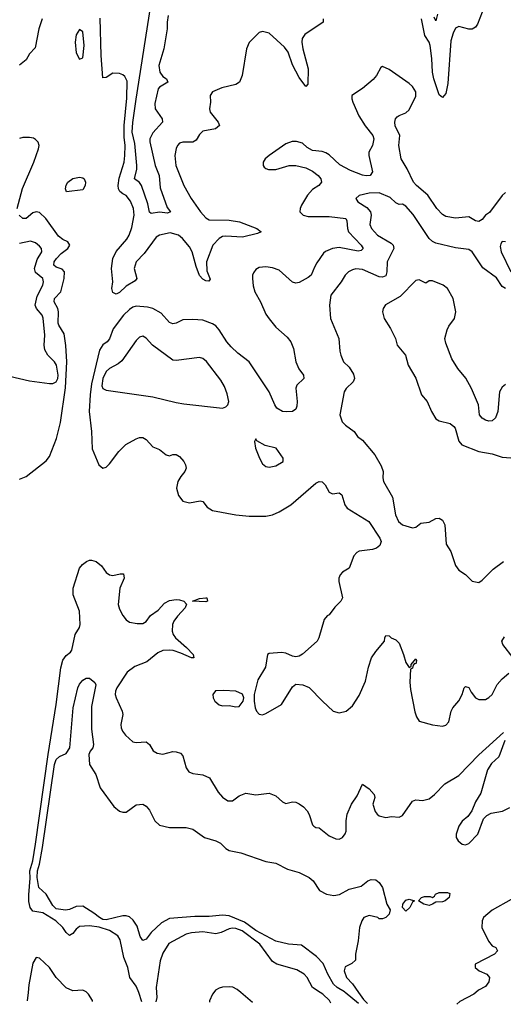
# Model space of a CAD drawing. Header units: inches. Extents: x 1552611 to 1694776, y 811966 to 917215.
# Tile 102 of 256: x 1633951 to 1636856, y 819928 to 825846. Entities that reach past the tile are written whole.
import ezdxf

# ---------------------------------------------------------------- set-up
doc = ezdxf.new("R2010")
doc.units = ezdxf.units.IN
doc.header["$MEASUREMENT"] = 0
doc.layers.add('B6831', color=7, linetype='Continuous')
doc.layers.add('B6832', color=7, linetype='Continuous')

msp = doc.modelspace()

# ---------------------------------------------------------------- linework, layer by layer
at = {"layer": 'B6831', "color": 5}
for points, elevation in [([(1634001.3, 820000), (1633996.3, 819949.1)], 820), ([(1634388.7, 819945.9), (1634387.1, 819950), (1634363.5, 819990), (1634353.5, 820000)], 820), ([(1634684.3, 819943.5), (1634665.6, 820000)], 780), ([(1634772.4, 820000), (1634774.6, 819970), (1634767.7, 819942.8)], 780), ([(1635118, 820000), (1635110, 819989.5), (1635091.8, 819948.2), (1635090.2, 819940.2)], 820), ([(1635350, 819938.1), (1635278.5, 820000)], 820), ([(1635819.4, 819934.3), (1635812.5, 819950), (1635772.2, 819990), (1635756.6, 820000)], 780), ([(1635985.7, 819932.9), (1635905.6, 820000)], 760), ([(1635986.2, 820000), (1636016.5, 819956.5), (1636039.8, 819932.5)], 760), ([(1636691, 820000), (1636679.1, 819990), (1636594.1, 819945.9), (1636577.3, 819928.1)], 780)]:
    msp.add_lwpolyline(points, dxfattribs=dict(at, elevation=elevation))
at = {"layer": 'B6832', "color": 5}
for points, elevation in [([(1634842.5, 825870), (1634836.6, 825830), (1634837.2, 825790), (1634816.1, 825670), (1634787.2, 825570), (1634792.7, 825530), (1634810, 825504.4), (1634832.7, 825490), (1634841.6, 825470), (1634790, 825439.8), (1634783.2, 825430), (1634762.9, 825342.9), (1634764.3, 825310), (1634806.9, 825250), (1634809.5, 825230), (1634750, 825165.6), (1634733.5, 825130), (1634732.1, 825112.1), (1634764.9, 824970), (1634789.1, 824910), (1634794.5, 824834.5), (1634837.6, 824717.6), (1634856.9, 824690), (1634838.1, 824681.9), (1634790, 824688.5), (1634740.7, 824680.7), (1634730, 824689.2), (1634719.9, 824739.9), (1634682.6, 824850), (1634670, 824867.3), (1634639.7, 824890), (1634653.6, 824946.4), (1634654.5, 824970), (1634642.3, 825102.3), (1634626.3, 825170), (1634630, 825228.2), (1634650, 825368.4), (1634756.3, 826050)], 760), ([(1634086.4, 825850), (1634065.1, 825790), (1634044.1, 825675.9), (1634010, 825640.8), (1633990, 825604.2), (1633950, 825572.1)], 780), ([(1635774.9, 825850), (1635774.9, 825830), (1635663.9, 825756.1), (1635648.4, 825731.6), (1635646.4, 825710), (1635651.9, 825670), (1635684.6, 825550), (1635682.4, 825457.6), (1635670, 825444.7), (1635630, 825498.4), (1635590, 825574.2), (1635563.7, 825650), (1635541.4, 825681.4), (1635450, 825764.2), (1635410, 825774.4), (1635390, 825768.1), (1635330, 825708), (1635314.3, 825670), (1635286.4, 825510), (1635271.6, 825470), (1635250, 825455.9), (1635164.7, 825435.3), (1635108.5, 825411.5), (1635094.7, 825390), (1635096.8, 825350), (1635091.2, 825310), (1635094.7, 825290), (1635142.8, 825230), (1635151.1, 825208.9), (1635127.3, 825190), (1635050, 825176.3), (1635030, 825155.8), (1635010, 825122.2), (1634991, 825109), (1634930, 825109.8), (1634910, 825103.1), (1634897.8, 825090), (1634890, 825072.3), (1634882.3, 825030), (1634889.4, 824970), (1634937.7, 824850), (1634980.6, 824770), (1635037.7, 824690), (1635070, 824653.8), (1635090, 824643), (1635210, 824641), (1635270.5, 824630.5), (1635375.6, 824590), (1635401.3, 824570), (1635379.6, 824560.4), (1635290, 824538.7), (1635190, 824544.8), (1635170, 824542.1), (1635148.6, 824530), (1635111.3, 824490), (1635072.5, 824390), (1635075.4, 824335.4), (1635094.2, 824285.8), (1635086.4, 824273.6), (1635070, 824275.6), (1635050, 824286), (1635030, 824307.2), (1635010, 824361.6), (1634987.1, 824450), (1634970, 824480.3), (1634929, 824530), (1634904, 824550), (1634854.9, 824565.1), (1634790, 824549.8), (1634770, 824538.2), (1634698.9, 824441.1), (1634651.4, 824390), (1634638.6, 824350), (1634653.7, 824290), (1634644.8, 824275.2), (1634590, 824244.9), (1634550, 824205.9), (1634530, 824196.7), (1634510, 824205.4), (1634504.6, 824230), (1634510.9, 824270.9), (1634501.9, 824350), (1634510, 824410), (1634530, 824452.3), (1634593.4, 824526.6), (1634608.4, 824550), (1634623.6, 824596.4), (1634638.1, 824670), (1634634.5, 824710), (1634615.9, 824755.9), (1634590, 824789.2), (1634570, 824798.5), (1634553.1, 824813.1), (1634545.2, 824830), (1634542.9, 824850), (1634547.7, 824892.3), (1634577.4, 824990), (1634582.6, 825030), (1634584.2, 825090), (1634578.6, 825138.6), (1634578.1, 825210), (1634593.5, 825373.5), (1634595.5, 825475.5), (1634583.2, 825503.2), (1634570, 825514), (1634550, 825521.2), (1634510, 825524), (1634470, 825497.2), (1634450, 825495.3), (1634440.8, 825630), (1634434.7, 825854.7)], 780), ([(1636730.2, 825890), (1636701.3, 825818.7), (1636690, 825801), (1636670, 825788.7), (1636650, 825788.7), (1636590, 825804.7), (1636570, 825794), (1636554.6, 825765.4), (1636541.7, 825718.3), (1636522.8, 825462.8), (1636510, 825402.6), (1636490, 825378.5), (1636470, 825393.3), (1636438.5, 825490), (1636430.8, 825530), (1636427.6, 825612.4), (1636417.1, 825690), (1636409.9, 825709.9), (1636384.8, 825750), (1636365.3, 825850)], 780), ([(1636461.3, 825878.7), (1636450, 825839.5), (1636441.4, 825861.4)], 760), ([(1636870, 824806.9), (1636850, 824789.7), (1636772.5, 824687.5), (1636750, 824669.8), (1636730, 824644.4), (1636710, 824632.8), (1636690, 824636.8), (1636650, 824659.8), (1636570, 824651.8), (1636510, 824663.2), (1636490, 824674.2), (1636456.8, 824710), (1636403.2, 824790), (1636334.1, 824850), (1636317.3, 824870), (1636278.2, 824950), (1636242.6, 825010), (1636228.7, 825090), (1636235, 825150), (1636206.8, 825206.8), (1636204.5, 825230), (1636209.4, 825250), (1636218.6, 825261.4), (1636230, 825270.7), (1636270, 825285), (1636290, 825304.3), (1636330, 825386), (1636330, 825412.4), (1636310, 825444.6), (1636290, 825462.7), (1636170, 825546.2), (1636130, 825565.1), (1636120.9, 825559.1), (1636094, 825510), (1636074.2, 825485.8), (1636010, 825431.5), (1635947.1, 825390), (1635946.6, 825370), (1635953.1, 825350), (1635988.2, 825268.2), (1636026.7, 825206.7), (1636072.8, 825150), (1636077.8, 825130), (1636070.2, 825089.8), (1636048.1, 825050), (1636048, 825030), (1636069.4, 824930.6), (1636055.6, 824910), (1636032.6, 824907.4), (1636010, 824911.4), (1635938.4, 824938.4), (1635873.6, 824973.6), (1635810, 825033.4), (1635790, 825046), (1635767.3, 825052.7), (1635710, 825058.9), (1635677.7, 825077.7), (1635650, 825103), (1635614, 825114), (1635587.3, 825112.7), (1635550, 825098.5), (1635448.7, 825030), (1635426, 825010), (1635413.7, 824990), (1635414, 824970), (1635420.2, 824960.2), (1635430.3, 824950.3), (1635446.2, 824946.2), (1635490, 824946), (1635570, 824968.4), (1635610, 824970.2), (1635670, 824954.7), (1635710, 824934.7), (1635744.4, 824910), (1635760.8, 824890), (1635763.6, 824870), (1635747.6, 824850), (1635710, 824824.8), (1635679, 824790), (1635643.5, 824730), (1635635.2, 824710), (1635634.7, 824690), (1635653.7, 824670), (1635683.1, 824663.1), (1635810, 824662.6), (1635910.1, 824650.1), (1635916.3, 824636.3), (1635919.4, 824590), (1635926.6, 824570), (1636002.5, 824490), (1636013.8, 824470), (1636002.4, 824457.6), (1635985.2, 824454.8), (1635870, 824475.8), (1635830.4, 824470), (1635787.8, 824452.2), (1635776.9, 824443.1), (1635735.9, 824384.1), (1635721.1, 824358.9), (1635702.7, 824310), (1635684.6, 824295.4), (1635630, 824266.2), (1635610, 824262.5), (1635590, 824268.8), (1635510, 824340.2), (1635470, 824353.8), (1635430, 824359.8), (1635390, 824355.3), (1635370, 824343.5), (1635355.5, 824324.5), (1635350.2, 824310), (1635350.2, 824289.8), (1635353.7, 824246.3), (1635363, 824210), (1635397.2, 824150), (1635430, 824076.6), (1635450, 824048.1), (1635490, 823998), (1635557.7, 823937.7), (1635579.2, 823910), (1635594.8, 823870), (1635608.8, 823790), (1635626.9, 823746.9), (1635655, 823710), (1635658.2, 823690), (1635614.9, 823650), (1635608.8, 823631.2), (1635618.2, 823550), (1635616.4, 823523.6), (1635610, 823505.1), (1635590.4, 823490), (1635551.8, 823488.2), (1635529.7, 823490), (1635495.5, 823510), (1635482.6, 823530), (1635449.9, 823610), (1635330.3, 823790), (1635261.2, 823841.2), (1635220.3, 823880.3), (1635195.5, 823910), (1635150, 823982.5), (1635130, 824004.8), (1635110, 824018.3), (1635050, 824039.3), (1634990, 824043.8), (1634930, 824041.1), (1634890, 824021.1), (1634870, 824017.6), (1634850, 824026), (1634801.4, 824081.4), (1634750, 824109.3), (1634718.3, 824118.3), (1634650, 824124), (1634630, 824117.9), (1634610, 824104.1), (1634575.2, 824070), (1634513, 823987), (1634490, 823926.8), (1634476, 823910), (1634449.5, 823890.5), (1634430, 823859.4), (1634382.6, 823657.4), (1634373.2, 823590), (1634367.3, 823490), (1634381.5, 823370), (1634385.7, 823265.7), (1634426.3, 823170), (1634450, 823150.4), (1634470, 823155.8), (1634490, 823175.8), (1634545.6, 823250), (1634587.8, 823292.2), (1634650, 823327.2), (1634670, 823334.8), (1634690, 823335.2), (1634710, 823322.6), (1634750, 823279.3), (1634790, 823262.6), (1634830, 823230.2), (1634850, 823224.9), (1634870, 823231.5), (1634890, 823231.5), (1634910, 823220.9), (1634936.5, 823190), (1634947.8, 823170), (1634951.4, 823150), (1634943.1, 823130), (1634919.1, 823100.9), (1634901.2, 823070), (1634892.3, 823030), (1634905.5, 822985.5), (1634930, 822952), (1634970, 822942.8), (1635034.9, 822954.9), (1635050.2, 822950.2), (1635076.4, 822916.4), (1635110, 822896), (1635250, 822870.2), (1635330, 822861.5), (1635430, 822861.6), (1635470, 822869.3), (1635510, 822887.1), (1635579.7, 822930), (1635730, 823060.3), (1635750, 823070.2), (1635768.5, 823068.5), (1635786, 823050), (1635810, 823005.5), (1635830, 822997), (1635870, 823002.6), (1635886.4, 822990), (1635904.7, 822930), (1635917.6, 822910), (1636047.8, 822830), (1636114.2, 822730), (1636122.8, 822710), (1636114.4, 822685.6), (1636094, 822670), (1636070, 822662.2), (1635990, 822651.9), (1635976.4, 822643.6), (1635957.5, 822622.5), (1635930.1, 822549.9), (1635890, 822524.7), (1635875.3, 822510), (1635868.2, 822490), (1635868.2, 822470), (1635890.4, 822370), (1635880.4, 822350), (1635844.3, 822315.7), (1635810, 822269.4), (1635797.5, 822262.5), (1635779.1, 822240.9), (1635747.8, 822130), (1635738, 822110), (1635650, 822031.8), (1635630, 822020.5), (1635610, 822016.9), (1635590, 822020.5), (1635550, 822038.4), (1635523.3, 822043.3), (1635450, 822037), (1635438.8, 822030), (1635426.5, 821953.5), (1635381.9, 821878.1), (1635359.8, 821790), (1635358.9, 821750), (1635365.4, 821710), (1635374, 821690), (1635390, 821671.7), (1635410, 821667.8), (1635430, 821676.1), (1635524.4, 821730), (1635590, 821835.5), (1635610, 821851.7), (1635651.4, 821848.6), (1635690, 821832.6), (1635769.2, 821749.2), (1635834, 821690), (1635870, 821680.2), (1635913, 821690), (1635950, 821721.7), (1635990, 821783.6), (1636027.6, 821870), (1636045.5, 821954.5), (1636063.9, 822010), (1636090, 822048.6), (1636142.7, 822110), (1636143.7, 822130), (1636150, 822144.7), (1636170, 822142), (1636182, 822130), (1636210, 822118.8), (1636230, 822099.1), (1636257.3, 822030), (1636270, 821982), (1636290, 821952), (1636302, 821958), (1636302, 821970), (1636330, 822004.7), (1636334.9, 821994.9), (1636330, 821975.3), (1636323.6, 821976.4), (1636314.4, 821965.6), (1636310, 821948.7), (1636298, 821942), (1636295.2, 821864.8), (1636299.3, 821819.3), (1636325.7, 821685.7), (1636335.4, 821655.4), (1636350, 821630.4), (1636430, 821607), (1636490, 821600.3), (1636510, 821604.9), (1636530, 821626), (1636543.1, 821690), (1636552.3, 821710), (1636590, 821752.9), (1636608.7, 821790), (1636621.4, 821830), (1636630, 821838.6), (1636650, 821831.3), (1636663.1, 821803.1), (1636690, 821770.1), (1636710, 821760.1), (1636750, 821760.5), (1636770, 821771.5), (1636789.1, 821790), (1636820.2, 821850), (1636850, 821884), (1636890, 821919.2)], 820), ([(1633935.4, 824710), (1633968.2, 824831.8), (1634036, 824990), (1634064.2, 825070), (1634067.3, 825090), (1634060.9, 825110), (1634046, 825126), (1634032.6, 825132.6), (1634010, 825138), (1633970, 825138), (1633950, 825131.2)], 820), ([(1636870, 824229.4), (1636850, 824242.7), (1636814.6, 824294.6), (1636733.3, 824353.3), (1636670, 824449.7), (1636650, 824463.5), (1636570, 824473.8), (1636450, 824502.3), (1636430, 824511.7), (1636410, 824529.8), (1636314.5, 824674.5), (1636270, 824724.7), (1636250, 824737.4), (1636230, 824735.6), (1636210, 824745.1), (1636176.6, 824776.6), (1636110, 824805.8), (1636050, 824802.9), (1635990, 824789.6), (1635970.4, 824770), (1635983.1, 824750), (1636037.3, 824717.3), (1636058.6, 824690), (1636061.7, 824670), (1636055.3, 824615.3), (1636064.9, 824590), (1636101.1, 824550), (1636182.2, 824502.2), (1636194.3, 824490), (1636198.9, 824470), (1636159.4, 824390), (1636157.2, 824330), (1636150, 824306.4), (1636130, 824297.3), (1636110, 824299.3), (1636010, 824344.5), (1635971, 824349), (1635950, 824343.1), (1635926, 824330), (1635905.3, 824310), (1635881.5, 824270), (1635819.3, 824190), (1635813, 824130), (1635817.6, 824050), (1635868.7, 823930), (1635873.8, 823853.8), (1635879.5, 823830), (1635896.4, 823790), (1635930, 823757), (1635956.1, 823716.1), (1635963.2, 823690), (1635954.3, 823670), (1635911.8, 823630), (1635901.1, 823610), (1635874.6, 823470), (1635888.1, 823428.1), (1635907.9, 823407.9), (1635960.7, 823370), (1635980.9, 823340.9), (1636010, 823319.3), (1636084.4, 823230), (1636123.4, 823163.4), (1636134, 823130), (1636132.8, 823092.8), (1636137.1, 823070), (1636190, 822976), (1636209.3, 822869.3), (1636226.5, 822830), (1636250, 822810.3), (1636310, 822790.7), (1636330, 822794.8), (1636360.6, 822819.4), (1636410, 822825.8), (1636450, 822847.4), (1636470, 822850.3), (1636490, 822837), (1636505.5, 822810), (1636513, 822693), (1636540.5, 822650), (1636570, 822564.7), (1636590, 822538), (1636630, 822511.3), (1636670, 822471.3), (1636710, 822462.8), (1636730, 822477.1), (1636796, 822544), (1636857.7, 822590)], 840), ([(1633950, 823083.8), (1633990, 823100.4), (1634110, 823193.4), (1634130, 823219.5), (1634171.3, 823328.7), (1634195, 823425), (1634226.2, 823633.8), (1634234.4, 823790), (1634228.2, 823888.2), (1634217.5, 823957.5), (1634185.1, 824010), (1634182.1, 824022.1), (1634183.5, 824090), (1634179.2, 824110), (1634157.6, 824150), (1634159, 824170), (1634198.6, 824210), (1634217.7, 824290), (1634219.6, 824330), (1634206.7, 824346.7), (1634170, 824359.2), (1634155.7, 824370), (1634157.5, 824390), (1634172.3, 824410), (1634200.5, 824439.5), (1634239.8, 824470), (1634252.8, 824490), (1634240.4, 824510), (1634210, 824524.4), (1634184, 824544), (1634108.3, 824650), (1634070, 824686.6), (1634050, 824691.6), (1634030, 824685.6), (1633990, 824651.3), (1633970, 824649.8), (1633946.8, 824670)], 820), ([(1633890, 823703.6), (1634010, 823675.1), (1634130, 823659.4), (1634150, 823658.3), (1634170, 823668.4), (1634179.4, 823690), (1634181.7, 823710), (1634172.7, 823770), (1634160.3, 823790), (1634119.8, 823830), (1634102.3, 823862.3), (1634096.8, 823890), (1634102.3, 823950), (1634090.9, 824050.9), (1634085, 824070), (1634051.9, 824110), (1634044.6, 824130), (1634055.1, 824184.9), (1634089.1, 824250), (1634094.6, 824270), (1634089.8, 824290), (1634045.9, 824325.9), (1634039.1, 824350), (1634055.8, 824404.2), (1634083.1, 824450), (1634081.4, 824470), (1634070, 824485.4), (1634045.3, 824505.3), (1634015.2, 824515.2), (1633950, 824500.2)], 840), ([(1636870, 824509.6), (1636850, 824511.8), (1636841.2, 824498.8), (1636838, 824482), (1636844.4, 824450), (1636902, 824330)], 840), ([(1636870, 823654), (1636850, 823637), (1636832.7, 823610), (1636824.4, 823490), (1636810, 823453.2), (1636790, 823435.1), (1636770, 823432.3), (1636750, 823438), (1636729.2, 823450), (1636712.7, 823470), (1636707.8, 823530), (1636666, 823630), (1636631.1, 823691.1), (1636582.7, 823750), (1636546.5, 823806.5), (1636510, 823902), (1636505.4, 823930), (1636519.1, 823980.9), (1636530, 824004), (1636562.9, 824050), (1636571.8, 824090), (1636554.3, 824170), (1636520.7, 824230), (1636495.1, 824250), (1636430, 824276.9), (1636410, 824276.2), (1636390, 824262.7), (1636350, 824281.6), (1636330, 824278.7), (1636237.6, 824182.4), (1636148.6, 824131.4), (1636134.8, 824110), (1636130.6, 824090), (1636140.5, 824050), (1636178, 823990), (1636208, 823930), (1636219.3, 823890), (1636268.2, 823830), (1636284.9, 823770), (1636330.3, 823690.3), (1636364, 823590), (1636399.1, 823550), (1636425.5, 823490), (1636450, 823447.3), (1636470, 823434), (1636538, 823418), (1636559.9, 823399.9), (1636566.8, 823390), (1636590, 823312), (1636606.8, 823290), (1636710, 823250.4), (1636790, 823237.3), (1636850, 823216.4), (1637003.6, 823203.6)], 860), ([(1634665.6, 820000), (1634662.3, 820010), (1634650, 820036.5), (1634611.7, 820090), (1634599.9, 820150), (1634577, 820210), (1634555.3, 820315.3), (1634540, 820340), (1634491.2, 820371.2), (1634428.7, 820391.3), (1634370, 820400.6), (1634310, 820396.5), (1634290, 820380.3), (1634270, 820352.9), (1634250, 820341.5), (1634230, 820359.3), (1634209.9, 820390), (1634167.3, 820430), (1634090, 820478.8), (1634030, 820488), (1634014.4, 820510), (1634006.4, 820546.4), (1634005.1, 820585.1), (1634013.4, 820686.6), (1634012.3, 820730), (1634028.8, 820790), (1634045.1, 820890), (1634121.4, 821430), (1634170.6, 821730), (1634197.7, 821950), (1634210, 821996.3), (1634230, 822025), (1634255.8, 822044.2), (1634263.5, 822056.5), (1634284, 822150), (1634310, 822193.4), (1634314.6, 822210), (1634309.9, 822290), (1634271.6, 822390), (1634271.2, 822430), (1634310, 822548.4), (1634328.4, 822571.6), (1634351.1, 822588.9), (1634370, 822597.1), (1634382.6, 822597.4), (1634410, 822589.4), (1634442.4, 822562.4), (1634470, 822523.7), (1634490.2, 822510.2), (1634510, 822506), (1634555.3, 822515.3), (1634574.8, 822514.8), (1634578.2, 822490), (1634553, 822430), (1634542.8, 822330), (1634550, 822302.8), (1634570, 822264.9), (1634590, 822238), (1634610, 822224.2), (1634656.3, 822216.3), (1634690, 822216.9), (1634710, 822228), (1634735.7, 822264.3), (1634782.8, 822297.2), (1634820.1, 822339.9), (1634850, 822355.9), (1634890, 822361.9), (1634910, 822359.8), (1634936.3, 822350), (1634952.3, 822332.3), (1634944.7, 822310), (1634898.7, 822261.3), (1634876.2, 822230), (1634869, 822210), (1634866.8, 822170), (1634872.5, 822150), (1634886.1, 822130), (1634952.6, 822072.6), (1634993.2, 822030), (1634997.1, 822010), (1634982.9, 822010), (1634918.8, 822038.8), (1634873.5, 822053.5), (1634850, 822057.4), (1634810, 822055.4), (1634779.9, 822040.1), (1634714.2, 821985.8), (1634642.4, 821957.6), (1634595.7, 821924.3), (1634535.2, 821830), (1634526.1, 821810), (1634525, 821790), (1634529.7, 821769.7), (1634566.7, 821690), (1634570.3, 821670), (1634558.3, 821610), (1634560.9, 821590), (1634569.3, 821569.3), (1634586.1, 821546.1), (1634630, 821505.7), (1634650, 821500.9), (1634710, 821505.3), (1634730, 821490.4), (1634752.1, 821452.1), (1634776.9, 821436.9), (1634810, 821432.4), (1634870, 821447), (1634890, 821446.4), (1634916.5, 821436.5), (1634930, 821421), (1634951.6, 821350), (1634966.1, 821326.1), (1634990, 821314.3), (1635050, 821308.2), (1635090.1, 821290.1), (1635143.6, 821203.6), (1635170, 821172.4), (1635201, 821150), (1635230, 821150.4), (1635270, 821181.7), (1635310, 821198), (1635370, 821187.8), (1635450, 821196.1), (1635490, 821180.3), (1635530, 821144.2), (1635550, 821135.3), (1635590, 821144.4), (1635610, 821142.6), (1635630, 821133.1), (1635655.2, 821115.2), (1635678, 821090), (1635689.3, 821069.3), (1635710, 821006), (1635718, 820998), (1635730.5, 820990.5), (1635750, 820988), (1635810, 820941.6), (1635850, 820922), (1635870, 820920.7), (1635890, 820930.6), (1635907, 820953), (1635911.6, 820968.4), (1635911.5, 821031.5), (1635918.5, 821070), (1635944.9, 821130), (1635979.2, 821180.8), (1636010, 821250.8), (1636050, 821223.8), (1636081.1, 821190), (1636084.2, 821170), (1636072.9, 821130), (1636087.1, 821087.1), (1636099.1, 821070), (1636110, 821061.6), (1636150, 821050.6), (1636183.6, 821056.4), (1636230, 821053.7), (1636250, 821063.1), (1636310, 821148.7), (1636330, 821156.9), (1636370, 821153.5), (1636410, 821163.3), (1636443, 821190), (1636505.9, 821254.1), (1636590, 821303.9), (1636710, 821427.5), (1636857.6, 821562.4)], 780), ([(1636915.9, 822010), (1636854.1, 822090), (1636847.3, 822110), (1636862.7, 822137.3)], 820), ([(1635905.6, 820000), (1635902.5, 820002.5), (1635858, 820030), (1635835.4, 820050), (1635802, 820110), (1635774, 820174), (1635734.6, 820214.6), (1635642.9, 820282.9), (1635565.2, 820290), (1635490, 820308), (1635370, 820372.5), (1635301.7, 820421.7), (1635210, 820459.3), (1635170, 820463.9), (1635090, 820456.8), (1635003.5, 820456.5), (1634850, 820443.7), (1634802.9, 820417.1), (1634740.3, 820359.7), (1634710, 820319.6), (1634690, 820312), (1634674.9, 820334.9), (1634657.1, 820397.1), (1634633.3, 820433.3), (1634610, 820453.8), (1634590, 820460.1), (1634570, 820460.1), (1634470, 820434.8), (1634450, 820438.3), (1634430, 820448.8), (1634396.1, 820476.1), (1634330, 820517.1), (1634290, 820516.7), (1634250, 820498.2), (1634226, 820494), (1634170, 820502.3), (1634150, 820522.4), (1634110.5, 820590), (1634065.2, 820630), (1634054.9, 820690), (1634056.9, 820730), (1634069.3, 820770), (1634086.9, 820870), (1634160.1, 821370), (1634170, 821400.2), (1634190, 821417.5), (1634230, 821435.6), (1634251.9, 821470), (1634272.2, 821710), (1634300.8, 821830), (1634310, 821852.4), (1634330, 821876.5), (1634350, 821888.4), (1634370, 821887.7), (1634401.4, 821861.4), (1634407.9, 821847.9), (1634382.4, 821717.6), (1634382, 821582), (1634394.6, 821490), (1634390.3, 821469.7), (1634374, 821450), (1634365.5, 821430), (1634370.6, 821370), (1634408.4, 821310), (1634434.9, 821230), (1634517, 821117), (1634550, 821088.2), (1634570, 821082.4), (1634590, 821083.8), (1634650, 821126.8), (1634690, 821130.7), (1634710, 821118.8), (1634730, 821094.8), (1634762.8, 821030), (1634790, 821005.5), (1634850, 820990.5), (1634950, 820990.7), (1634990, 820981.3), (1635060.5, 820930), (1635130, 820910.2), (1635156.5, 820896.5), (1635190, 820863.6), (1635210, 820851.8), (1635278.9, 820838.9), (1635430, 820786.4), (1635490, 820776.3), (1635560, 820740), (1635630, 820720.7), (1635690, 820691.1), (1635713.2, 820670), (1635751.5, 820611.5), (1635793, 820590), (1635837.5, 820582.5), (1635871.8, 820588.2), (1635930, 820619.5), (1636002.7, 820637.3), (1636042, 820670), (1636062.5, 820677.5), (1636090, 820675.5), (1636110, 820660.7), (1636130.4, 820630), (1636156.9, 820530), (1636175.8, 820495.8), (1636170.2, 820470), (1636150, 820450.8), (1636130, 820441.3), (1636110, 820441.2), (1636102.7, 820450), (1636050, 820461), (1636019.1, 820450), (1636005.5, 820430), (1635993, 820390), (1635984.4, 820310), (1635968.4, 820230), (1635967.5, 820192.5), (1635945.8, 820174.2), (1635906.6, 820153.4), (1635899.5, 820130), (1635914, 820090), (1635950.8, 820050.8), (1635986.2, 820000)], 760), ([(1636866, 821514), (1636830, 821416.1), (1636785.5, 821374.5), (1636761.9, 821338.1), (1636722.2, 821197.8), (1636690, 821145.1), (1636668, 821090), (1636642.4, 821057.6), (1636610, 821029.7), (1636590, 820999.6), (1636572.6, 820950), (1636572.9, 820930), (1636585.7, 820910), (1636610, 820890.3), (1636630, 820886.7), (1636650, 820894.9), (1636703.5, 820950), (1636738.2, 821041.8), (1636757, 821063), (1636783.6, 821076.4), (1636851.3, 821088.7), (1636895.3, 821110)], 780), ([(1636903, 820557), (1636790, 820494.7), (1636736.4, 820450), (1636728.5, 820430), (1636726.4, 820390), (1636766.8, 820306.8), (1636790, 820279.1), (1636811.3, 820270), (1636821, 820250), (1636804, 820230), (1636686.7, 820170), (1636686.7, 820150), (1636712.2, 820130), (1636756.5, 820110), (1636772.8, 820090), (1636770, 820063.7), (1636750, 820034.5), (1636706.7, 820013.3), (1636691, 820000)], 780), ([(1635756.6, 820000), (1635709.9, 820029.9), (1635678.7, 820090), (1635659.8, 820110), (1635616.1, 820136.1), (1635496.2, 820170), (1635470, 820185.7), (1635392.9, 820290), (1635286.5, 820370), (1635250, 820384.1), (1635230, 820384.9), (1635210, 820381), (1635160.9, 820359.1), (1635130, 820352.4), (1635050, 820364.5), (1634982.2, 820357.8), (1634950, 820349.9), (1634847.2, 820292.8), (1634810, 820236.4), (1634794.7, 820190), (1634770.1, 820030), (1634772.4, 820000)], 780), ([(1634353.5, 820000), (1634350, 820003.5), (1634330, 820012.5), (1634270, 820009.1), (1634230, 820026.2), (1634170.4, 820090), (1634129.9, 820149.9), (1634070, 820205.8), (1634050, 820208.7), (1634030, 820175.1), (1634005.8, 820045.8), (1634001.3, 820000)], 820), ([(1635278.5, 820000), (1635257.9, 820017.9), (1635230.6, 820030.6), (1635210, 820033.2), (1635170, 820031.5), (1635150, 820025.6), (1635127.5, 820012.5), (1635118, 820000)], 820)]:
    msp.add_lwpolyline(points, dxfattribs=dict(at, elevation=elevation))
for points, elevation in [([(1634310, 825786), (1634290, 825754), (1634283.9, 825710), (1634290, 825646), (1634310, 825608.5), (1634330, 825615.5), (1634338.7, 825690), (1634330, 825773.2)], 820), ([(1634231.1, 824811.1), (1634225.8, 824830), (1634229, 824851), (1634239, 824870), (1634269.5, 824890.5), (1634310, 824898.3), (1634330, 824895.5), (1634337.2, 824890), (1634346.3, 824870), (1634343.7, 824850), (1634330, 824822.9)], 780), ([(1634690, 823942.9), (1634670, 823938.4), (1634650, 823917), (1634564.3, 823795.7), (1634542.6, 823777.4), (1634490, 823749.6), (1634470, 823731.6), (1634449.6, 823689.6), (1634444.7, 823644.7), (1634450, 823628.4), (1634470, 823618.3), (1634750, 823578), (1634890, 823544.9), (1634937.8, 823537.8), (1635168.7, 823511.3), (1635190, 823518.3), (1635201.7, 823530), (1635206.4, 823550), (1635197.8, 823597.8), (1635180.9, 823640.9), (1635159.1, 823679.1), (1635072.2, 823792.2), (1635050, 823809.7), (1635030, 823814.7), (1634890, 823796.9), (1634870, 823799.6), (1634749, 823889), (1634710, 823931.5)], 840), ([(1635370, 823326), (1635362, 823310), (1635366.8, 823270), (1635390.6, 823210), (1635410, 823176), (1635430, 823160.7), (1635450, 823155.5), (1635490, 823163.8), (1635533.2, 823190), (1635532.7, 823210), (1635491.8, 823270), (1635425.6, 823285.6), (1635374.6, 823314.6)], 840), ([(1635070, 822346.2), (1634989.2, 822350), (1635030, 822366.8), (1635070, 822371.5), (1635074.8, 822370), (1635078.4, 822350)], 780), ([(1635174.6, 821814.6), (1635127.9, 821812.1), (1635111.3, 821790), (1635113.4, 821770), (1635123.9, 821750), (1635150, 821727.8), (1635170, 821722.6), (1635210, 821724), (1635250, 821716), (1635270, 821718.8), (1635293.6, 821750), (1635296.9, 821770), (1635290, 821793), (1635249, 821810)], 820), ([(1636410, 820522.4), (1636394, 820526), (1636379, 820530), (1636346, 820550), (1636364, 820570), (1636383.8, 820576.2), (1636416.4, 820576.4), (1636430, 820570.8), (1636442, 820578), (1636449.6, 820590.4), (1636470, 820600.5), (1636521, 820601), (1636534.4, 820594.4), (1636530.7, 820570), (1636506.8, 820550), (1636490, 820543.5), (1636450, 820542), (1636430, 820529.2)], 760), ([(1636270, 820488.5), (1636249.7, 820510), (1636252.8, 820530), (1636270, 820553.4), (1636290, 820560.5), (1636322, 820550), (1636310, 820542), (1636294.4, 820510)], 760)]:
    msp.add_lwpolyline(points, close=True, dxfattribs=dict(at, elevation=elevation))

doc.saveas('drawing.dxf')
